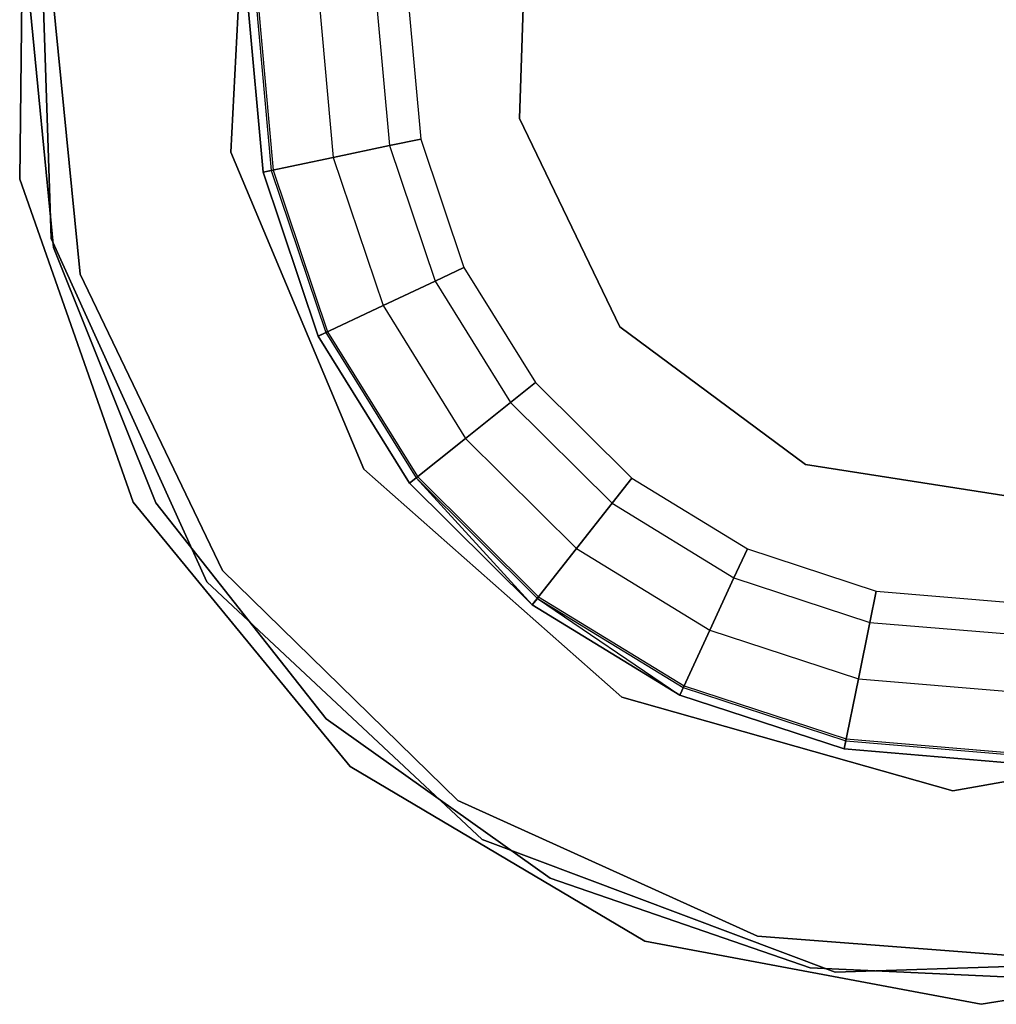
# Model space of a CAD drawing. Extents: x 0.1 to 15.8, y -7.9 to 7.9.
# Tile 6 of 17: x 7.755 to 7.954, y -0.201 to 0. Entities that reach past the tile are written whole.
import ezdxf

# ---------------------------------------------------------------- set-up
doc = ezdxf.new("R2010")
doc.units = 0
doc.header["$MEASUREMENT"] = 0
doc.layers.get('0').update_dxf_attribs({"color": 13, "linetype": 'CONTINUOUS'})

# ---------------------------------------------------------------- blocks, each defined once
blk = doc.blocks.new('CZ_0022__330X330X1200_PM_2')
at = {"color": 0}
for p, q in [((7.79763, -0.02714, 7.42338), (7.80122, 0.04285, 7.42338)), ((7.80122, 0.04285, 1.71472), (7.79763, -0.02714, 1.71472)), ((7.80122, 0.04285, 1.71472), (7.79763, -0.02714, 1.71472)), ((7.79763, -0.02714, 7.42338), (7.80122, 0.04285, 7.42338)), ((7.75464, -0.03265, 1.90739), (7.75542, 0.03708, 1.90739)), ((7.75542, 0.03708, 1.86802), (7.75464, -0.03265, 1.86802)), ((7.75542, 0.03708, 1.86802), (7.75464, -0.03265, 1.86802)), ((7.75464, -0.03265, 1.90739), (7.75542, 0.03708, 1.90739)), ((7.75853, 0.03202, 7.42338), (7.76106, -0.04474, 7.42338)), ((7.76106, -0.04474, 1.71472), (7.75853, 0.03202, 1.71472)), ((7.75853, 0.03202, 7.42338), (7.76106, -0.04474, 7.42338)), ((7.76106, -0.04474, 1.71472), (7.75853, 0.03202, 1.71472)), ((7.85644, -0.02029, 51.26316), (7.85805, 0.02679, 51.26316)), ((7.85805, 0.02679, 1.65686), (7.85644, -0.02029, 1.65686)), ((7.85644, -0.02029, 51.26316), (7.85805, 0.02679, 51.26316)), ((7.85805, 0.02679, 1.65686), (7.85644, -0.02029, 1.65686)), ((7.7604, 0.01467, 1.67535), (7.76698, -0.052, 1.67535)), ((7.76698, -0.052, 1.71472), (7.7604, 0.01467, 1.71472)), ((7.76698, -0.052, 1.71472), (7.7604, 0.01467, 1.71472)), ((7.7604, 0.01467, 1.67535), (7.76698, -0.052, 1.67535)), ((7.75612, 0.00918, 49.02983), (7.7615, -0.04659, 49.02983)), ((7.7615, -0.04659, 49.06133), (7.75612, 0.00918, 49.06133)), ((7.7615, -0.04659, 49.06133), (7.75612, 0.00918, 49.06133)), ((7.75612, 0.00918, 49.02983), (7.7615, -0.04659, 49.02983)), ((7.80423, -0.03122, 49.0255), (7.80103, 0.00387, 49.0255)), ((7.80103, 0.00387, 48.99401), (7.80423, -0.03122, 48.99401)), ((7.80423, -0.03122, 49.06133), (7.80103, 0.00387, 49.06133)), ((7.80103, 0.00387, 48.99401), (7.80423, -0.03122, 48.99401)), ((7.80423, -0.03122, 49.06133), (7.80103, 0.00387, 49.06133)), ((7.80103, 0.00387, 49.02983), (7.80423, -0.03122, 49.02983)), ((7.80103, 0.00387, 49.02983), (7.80423, -0.03122, 49.02983)), ((7.80423, -0.03122, 49.0255), (7.80103, 0.00387, 49.0255)), ((7.80273, 0.00383, 49.02902), (7.80589, -0.03088, 49.02902)), ((7.80273, 0.00383, 49.02902), (7.80589, -0.03088, 49.02902)), ((7.80314, 0.00382, 49.02719), (7.8063, -0.03079, 49.02719)), ((7.80314, 0.00382, 49.02719), (7.8063, -0.03079, 49.02719)), ((7.81563, 0.0035, 48.99734), (7.81852, -0.02822, 48.99734)), ((7.81563, 0.0035, 48.99734), (7.81852, -0.02822, 48.99734)), ((7.81563, 0.0035, 49.058), (7.81852, -0.02822, 49.058)), ((7.81563, 0.0035, 49.058), (7.81852, -0.02822, 49.058)), ((7.82734, 0.0032, 49.00668), (7.82999, -0.02581, 49.00668)), ((7.82734, 0.0032, 49.00668), (7.82999, -0.02581, 49.00668)), ((7.82734, 0.0032, 49.04866), (7.82999, -0.02581, 49.04866)), ((7.82734, 0.0032, 49.04866), (7.82999, -0.02581, 49.04866)), ((7.83384, 0.00303, 49.02018), (7.83635, -0.02447, 49.02018)), ((7.83384, 0.00303, 49.03516), (7.83635, -0.02447, 49.03516)), ((7.83384, 0.00303, 49.02018), (7.83635, -0.02447, 49.02018)), ((7.83384, 0.00303, 49.03516), (7.83635, -0.02447, 49.03516)), ((7.8769, -0.06272, 51.26316), (7.85644, -0.02029, 51.26316)), ((7.85644, -0.02029, 51.26316), (7.85644, -0.02029, 1.65686)), ((7.85644, -0.02029, 1.65686), (7.8769, -0.06272, 1.65686)), ((7.85644, -0.02029, 51.26316), (7.85644, -0.02029, 1.65686)), ((7.8769, -0.06272, 51.26316), (7.85644, -0.02029, 51.26316)), ((7.85644, -0.02029, 1.65686), (7.8769, -0.06272, 1.65686)), ((7.82999, -0.02581, 49.00668), (7.81852, -0.02822, 48.99734)), ((7.82999, -0.02581, 49.00668), (7.81852, -0.02822, 48.99734)), ((7.81852, -0.02822, 49.058), (7.82999, -0.02581, 49.04866)), ((7.81852, -0.02822, 49.058), (7.82999, -0.02581, 49.04866)), ((7.83635, -0.02447, 49.02018), (7.82999, -0.02581, 49.00668)), ((7.83635, -0.02447, 49.02018), (7.82999, -0.02581, 49.00668)), ((7.82999, -0.02581, 49.04866), (7.83635, -0.02447, 49.03516)), ((7.82999, -0.02581, 49.04866), (7.83635, -0.02447, 49.03516)), ((7.82999, -0.02581, 49.00668), (7.83925, -0.05343, 49.00668)), ((7.82999, -0.02581, 49.00668), (7.83925, -0.05343, 49.00668)), ((7.82999, -0.02581, 49.04866), (7.83925, -0.05343, 49.04866)), ((7.82999, -0.02581, 49.04866), (7.83925, -0.05343, 49.04866)), ((7.83635, -0.02447, 49.02018), (7.84513, -0.05066, 49.02018)), ((7.83635, -0.02447, 49.03516), (7.83635, -0.02447, 49.02018)), ((7.83635, -0.02447, 49.03516), (7.84513, -0.05066, 49.03516)), ((7.83635, -0.02447, 49.02018), (7.84513, -0.05066, 49.02018)), ((7.83635, -0.02447, 49.03516), (7.83635, -0.02447, 49.02018)), ((7.83635, -0.02447, 49.03516), (7.84513, -0.05066, 49.03516)), ((7.82477, -0.09176, 7.42338), (7.79763, -0.02714, 7.42338)), ((7.79763, -0.02714, 1.71472), (7.82477, -0.09176, 1.71472)), ((7.79763, -0.02714, 1.71472), (7.82477, -0.09176, 1.71472)), ((7.79763, -0.02714, 1.71472), (7.79763, -0.02714, 7.42338)), ((7.82477, -0.09176, 7.42338), (7.79763, -0.02714, 7.42338)), ((7.79763, -0.02714, 1.71472), (7.79763, -0.02714, 7.42338)), ((7.81852, -0.02822, 48.99734), (7.80423, -0.03122, 48.99401)), ((7.81852, -0.02822, 48.99734), (7.80423, -0.03122, 48.99401)), ((7.80423, -0.03122, 49.06133), (7.81852, -0.02822, 49.058)), ((7.80423, -0.03122, 49.06133), (7.81852, -0.02822, 49.058)), ((7.81852, -0.02822, 48.99734), (7.82865, -0.05841, 48.99734)), ((7.81852, -0.02822, 48.99734), (7.82865, -0.05841, 48.99734)), ((7.81852, -0.02822, 49.058), (7.82865, -0.05841, 49.058)), ((7.81852, -0.02822, 49.058), (7.82865, -0.05841, 49.058)), ((7.80423, -0.03122, 49.0255), (7.8063, -0.03079, 49.02719)), ((7.80423, -0.03122, 49.0255), (7.8063, -0.03079, 49.02719)), ((7.80589, -0.03088, 49.02902), (7.80423, -0.03122, 49.02983)), ((7.80589, -0.03088, 49.02902), (7.80423, -0.03122, 49.02983)), ((7.81543, -0.06463, 49.0255), (7.80423, -0.03122, 49.0255)), ((7.80423, -0.03122, 48.99401), (7.81543, -0.06463, 48.99401)), ((7.81543, -0.06463, 49.06133), (7.80423, -0.03122, 49.06133)), ((7.80423, -0.03122, 48.99401), (7.81543, -0.06463, 48.99401)), ((7.81543, -0.06463, 49.06133), (7.80423, -0.03122, 49.06133)), ((7.80423, -0.03122, 49.02983), (7.81543, -0.06463, 49.02983)), ((7.80423, -0.03122, 49.02983), (7.81543, -0.06463, 49.02983)), ((7.81543, -0.06463, 49.0255), (7.80423, -0.03122, 49.0255)), ((7.8063, -0.03079, 49.02719), (7.80589, -0.03088, 49.02902)), ((7.8063, -0.03079, 49.02719), (7.80589, -0.03088, 49.02902)), ((7.80589, -0.03088, 49.02902), (7.81697, -0.06391, 49.02902)), ((7.80589, -0.03088, 49.02902), (7.81697, -0.06391, 49.02902)), ((7.8063, -0.03079, 49.02719), (7.81734, -0.06374, 49.02719)), ((7.8063, -0.03079, 49.02719), (7.81734, -0.06374, 49.02719)), ((7.77775, -0.09844, 1.90739), (7.75464, -0.03265, 1.90739)), ((7.75464, -0.03265, 1.86802), (7.77775, -0.09844, 1.86802)), ((7.75464, -0.03265, 1.86802), (7.77775, -0.09844, 1.86802)), ((7.75464, -0.03265, 1.86802), (7.75464, -0.03265, 1.90739)), ((7.77775, -0.09844, 1.90739), (7.75464, -0.03265, 1.90739)), ((7.75464, -0.03265, 1.86802), (7.75464, -0.03265, 1.90739)), ((7.76106, -0.04474, 7.42338), (7.79277, -0.1147, 7.42338)), ((7.79277, -0.1147, 1.71472), (7.76106, -0.04474, 1.71472)), ((7.79277, -0.1147, 1.71472), (7.76106, -0.04474, 1.71472)), ((7.76106, -0.04474, 7.42338), (7.79277, -0.1147, 7.42338)), ((7.76106, -0.04474, 7.42338), (7.76106, -0.04474, 1.71472)), ((7.76106, -0.04474, 7.42338), (7.76106, -0.04474, 1.71472)), ((7.7615, -0.04659, 49.02983), (7.7615, -0.04659, 49.06133)), ((7.7615, -0.04659, 49.02983), (7.78237, -0.09859, 49.02983)), ((7.78237, -0.09859, 49.06133), (7.7615, -0.04659, 49.06133)), ((7.7615, -0.04659, 49.02983), (7.7615, -0.04659, 49.06133)), ((7.78237, -0.09859, 49.06133), (7.7615, -0.04659, 49.06133)), ((7.7615, -0.04659, 49.02983), (7.78237, -0.09859, 49.02983)), ((7.76698, -0.052, 1.67535), (7.79597, -0.1124, 1.67535)), ((7.79597, -0.1124, 1.71472), (7.76698, -0.052, 1.71472)), ((7.76698, -0.052, 1.71472), (7.76698, -0.052, 1.67535)), ((7.76698, -0.052, 1.71472), (7.76698, -0.052, 1.67535)), ((7.79597, -0.1124, 1.71472), (7.76698, -0.052, 1.71472)), ((7.76698, -0.052, 1.67535), (7.79597, -0.1124, 1.67535)), ((7.84513, -0.05066, 49.02018), (7.83925, -0.05343, 49.00668)), ((7.84513, -0.05066, 49.02018), (7.83925, -0.05343, 49.00668)), ((7.83925, -0.05343, 49.04866), (7.84513, -0.05066, 49.03516)), ((7.83925, -0.05343, 49.04866), (7.84513, -0.05066, 49.03516)), ((7.84513, -0.05066, 49.02018), (7.85971, -0.07411, 49.02018)), ((7.84513, -0.05066, 49.03516), (7.84513, -0.05066, 49.02018)), ((7.84513, -0.05066, 49.03516), (7.85971, -0.07411, 49.03516)), ((7.84513, -0.05066, 49.02018), (7.85971, -0.07411, 49.02018)), ((7.84513, -0.05066, 49.03516), (7.84513, -0.05066, 49.02018)), ((7.84513, -0.05066, 49.03516), (7.85971, -0.07411, 49.03516)), ((7.83925, -0.05343, 49.00668), (7.82865, -0.05841, 48.99734)), ((7.83925, -0.05343, 49.00668), (7.82865, -0.05841, 48.99734)), ((7.82865, -0.05841, 49.058), (7.83925, -0.05343, 49.04866)), ((7.82865, -0.05841, 49.058), (7.83925, -0.05343, 49.04866)), ((7.83925, -0.05343, 49.00668), (7.85463, -0.07816, 49.00668)), ((7.83925, -0.05343, 49.00668), (7.85463, -0.07816, 49.00668)), ((7.83925, -0.05343, 49.04866), (7.85463, -0.07816, 49.04866)), ((7.83925, -0.05343, 49.04866), (7.85463, -0.07816, 49.04866)), ((7.82865, -0.05841, 48.99734), (7.81543, -0.06463, 48.99401)), ((7.82865, -0.05841, 48.99734), (7.81543, -0.06463, 48.99401)), ((7.81543, -0.06463, 49.06133), (7.82865, -0.05841, 49.058)), ((7.81543, -0.06463, 49.06133), (7.82865, -0.05841, 49.058)), ((7.82865, -0.05841, 48.99734), (7.84547, -0.08546, 48.99734)), ((7.82865, -0.05841, 48.99734), (7.84547, -0.08546, 48.99734)), ((7.82865, -0.05841, 49.058), (7.84547, -0.08546, 49.058)), ((7.82865, -0.05841, 49.058), (7.84547, -0.08546, 49.058)), ((7.81543, -0.06463, 49.0255), (7.81734, -0.06374, 49.02719)), ((7.81543, -0.06463, 49.0255), (7.81734, -0.06374, 49.02719)), ((7.81697, -0.06391, 49.02902), (7.81543, -0.06463, 49.02983)), ((7.81697, -0.06391, 49.02902), (7.81543, -0.06463, 49.02983)), ((7.81734, -0.06374, 49.02719), (7.81697, -0.06391, 49.02902)), ((7.81734, -0.06374, 49.02719), (7.81697, -0.06391, 49.02902)), ((7.81697, -0.06391, 49.02902), (7.83537, -0.09351, 49.02902)), ((7.81697, -0.06391, 49.02902), (7.83537, -0.09351, 49.02902)), ((7.81734, -0.06374, 49.02719), (7.83569, -0.09325, 49.02719)), ((7.81734, -0.06374, 49.02719), (7.83569, -0.09325, 49.02719)), ((7.91474, -0.09079, 51.26316), (7.8769, -0.06272, 51.26316)), ((7.8769, -0.06272, 51.26316), (7.8769, -0.06272, 1.65686)), ((7.8769, -0.06272, 1.65686), (7.91474, -0.09079, 1.65686)), ((7.8769, -0.06272, 51.26316), (7.8769, -0.06272, 1.65686)), ((7.91474, -0.09079, 51.26316), (7.8769, -0.06272, 51.26316)), ((7.8769, -0.06272, 1.65686), (7.91474, -0.09079, 1.65686)), ((7.83404, -0.09456, 49.0255), (7.81543, -0.06463, 49.0255)), ((7.81543, -0.06463, 48.99401), (7.83404, -0.09456, 48.99401)), ((7.83404, -0.09456, 49.06133), (7.81543, -0.06463, 49.06133)), ((7.81543, -0.06463, 48.99401), (7.83404, -0.09456, 48.99401)), ((7.83404, -0.09456, 49.06133), (7.81543, -0.06463, 49.06133)), ((7.81543, -0.06463, 49.02983), (7.83404, -0.09456, 49.02983)), ((7.81543, -0.06463, 49.02983), (7.83404, -0.09456, 49.02983)), ((7.83404, -0.09456, 49.0255), (7.81543, -0.06463, 49.0255)), ((7.85971, -0.07411, 49.02018), (7.85463, -0.07816, 49.00668)), ((7.85971, -0.07411, 49.02018), (7.85463, -0.07816, 49.00668)), ((7.85463, -0.07816, 49.04866), (7.85971, -0.07411, 49.03516)), ((7.85463, -0.07816, 49.04866), (7.85971, -0.07411, 49.03516)), ((7.85971, -0.07411, 49.02018), (7.87931, -0.09357, 49.02018)), ((7.85971, -0.07411, 49.03516), (7.85971, -0.07411, 49.02018)), ((7.85971, -0.07411, 49.03516), (7.87931, -0.09357, 49.03516)), ((7.85971, -0.07411, 49.02018), (7.87931, -0.09357, 49.02018)), ((7.85971, -0.07411, 49.03516), (7.85971, -0.07411, 49.02018)), ((7.85971, -0.07411, 49.03516), (7.87931, -0.09357, 49.03516)), ((7.85463, -0.07816, 49.00668), (7.84547, -0.08546, 48.99734)), ((7.85463, -0.07816, 49.00668), (7.84547, -0.08546, 48.99734)), ((7.84547, -0.08546, 49.058), (7.85463, -0.07816, 49.04866)), ((7.84547, -0.08546, 49.058), (7.85463, -0.07816, 49.04866)), ((7.85463, -0.07816, 49.00668), (7.8753, -0.09869, 49.00668)), ((7.85463, -0.07816, 49.00668), (7.8753, -0.09869, 49.00668)), ((7.85463, -0.07816, 49.04866), (7.8753, -0.09869, 49.04866)), ((7.85463, -0.07816, 49.04866), (7.8753, -0.09869, 49.04866)), ((7.84547, -0.08546, 48.99734), (7.83404, -0.09456, 48.99401)), ((7.84547, -0.08546, 48.99734), (7.83404, -0.09456, 48.99401)), ((7.83404, -0.09456, 49.06133), (7.84547, -0.08546, 49.058)), ((7.83404, -0.09456, 49.06133), (7.84547, -0.08546, 49.058)), ((7.84547, -0.08546, 48.99734), (7.86807, -0.1079, 48.99734)), ((7.84547, -0.08546, 48.99734), (7.86807, -0.1079, 48.99734)), ((7.84547, -0.08546, 49.058), (7.86807, -0.1079, 49.058)), ((7.84547, -0.08546, 49.058), (7.86807, -0.1079, 49.058)), ((7.87726, -0.1382, 7.42338), (7.82477, -0.09176, 7.42338)), ((7.82477, -0.09176, 1.71472), (7.87726, -0.1382, 1.71472)), ((7.82477, -0.09176, 7.42338), (7.82477, -0.09176, 1.71472)), ((7.82477, -0.09176, 1.71472), (7.87726, -0.1382, 1.71472)), ((7.82477, -0.09176, 7.42338), (7.82477, -0.09176, 1.71472)), ((7.87726, -0.1382, 7.42338), (7.82477, -0.09176, 7.42338)), ((7.96129, -0.09805, 51.26316), (7.91474, -0.09079, 51.26316)), ((7.91474, -0.09079, 51.26316), (7.91474, -0.09079, 1.65686)), ((7.91474, -0.09079, 1.65686), (7.96129, -0.09805, 1.65686)), ((7.91474, -0.09079, 51.26316), (7.91474, -0.09079, 1.65686)), ((7.96129, -0.09805, 51.26316), (7.91474, -0.09079, 51.26316)), ((7.91474, -0.09079, 1.65686), (7.96129, -0.09805, 1.65686)), ((7.83404, -0.09456, 49.0255), (7.83569, -0.09325, 49.02719)), ((7.83404, -0.09456, 49.0255), (7.83569, -0.09325, 49.02719)), ((7.83537, -0.09351, 49.02902), (7.83404, -0.09456, 49.02983)), ((7.83569, -0.09325, 49.02719), (7.83537, -0.09351, 49.02902)), ((7.83569, -0.09325, 49.02719), (7.83537, -0.09351, 49.02902)), ((7.83537, -0.09351, 49.02902), (7.85905, -0.11939, 49.02983)), ((7.83537, -0.09351, 49.02902), (7.86009, -0.11806, 49.02902)), ((7.83537, -0.09351, 49.02902), (7.86009, -0.11806, 49.02902)), ((7.83569, -0.09325, 49.02719), (7.86035, -0.11773, 49.02719)), ((7.83569, -0.09325, 49.02719), (7.86035, -0.11773, 49.02719)), ((7.87931, -0.09357, 49.02018), (7.8753, -0.09869, 49.00668)), ((7.87931, -0.09357, 49.02018), (7.8753, -0.09869, 49.00668)), ((7.8753, -0.09869, 49.04866), (7.87931, -0.09357, 49.03516)), ((7.8753, -0.09869, 49.04866), (7.87931, -0.09357, 49.03516)), ((7.87931, -0.09357, 49.02018), (7.90287, -0.10799, 49.02018)), ((7.87931, -0.09357, 49.03516), (7.87931, -0.09357, 49.02018)), ((7.87931, -0.09357, 49.03516), (7.90287, -0.10799, 49.03516)), ((7.87931, -0.09357, 49.02018), (7.90287, -0.10799, 49.02018)), ((7.87931, -0.09357, 49.03516), (7.87931, -0.09357, 49.02018)), ((7.87931, -0.09357, 49.03516), (7.90287, -0.10799, 49.03516)), ((7.85905, -0.11939, 49.0255), (7.83404, -0.09456, 49.0255)), ((7.83404, -0.09456, 48.99401), (7.85905, -0.11939, 48.99401)), ((7.85905, -0.11939, 49.06133), (7.83404, -0.09456, 49.06133)), ((7.83404, -0.09456, 48.99401), (7.85905, -0.11939, 48.99401)), ((7.85905, -0.11939, 49.06133), (7.83404, -0.09456, 49.06133)), ((7.83404, -0.09456, 49.02983), (7.85905, -0.11939, 49.02983)), ((7.85905, -0.11939, 49.0255), (7.83404, -0.09456, 49.0255)), ((7.82197, -0.15235, 1.90739), (7.77775, -0.09844, 1.90739)), ((7.77775, -0.09844, 1.86802), (7.82197, -0.15235, 1.86802)), ((7.77775, -0.09844, 1.86802), (7.82197, -0.15235, 1.86802)), ((7.77775, -0.09844, 1.86802), (7.77775, -0.09844, 1.90739)), ((7.82197, -0.15235, 1.90739), (7.77775, -0.09844, 1.90739)), ((7.77775, -0.09844, 1.86802), (7.77775, -0.09844, 1.90739)), ((7.78237, -0.09859, 49.02983), (7.78237, -0.09859, 49.06133)), ((7.78237, -0.09859, 49.02983), (7.81705, -0.1426, 49.02983)), ((7.81705, -0.1426, 49.06133), (7.78237, -0.09859, 49.06133)), ((7.78237, -0.09859, 49.02983), (7.78237, -0.09859, 49.06133)), ((7.81705, -0.1426, 49.06133), (7.78237, -0.09859, 49.06133)), ((7.78237, -0.09859, 49.02983), (7.81705, -0.1426, 49.02983)), ((7.8753, -0.09869, 49.00668), (7.86807, -0.1079, 48.99734)), ((7.8753, -0.09869, 49.00668), (7.86807, -0.1079, 48.99734)), ((7.86807, -0.1079, 49.058), (7.8753, -0.09869, 49.04866)), ((7.86807, -0.1079, 49.058), (7.8753, -0.09869, 49.04866)), ((7.8753, -0.09869, 49.00668), (7.90014, -0.11389, 49.00668)), ((7.8753, -0.09869, 49.00668), (7.90014, -0.11389, 49.00668)), ((7.8753, -0.09869, 49.04866), (7.90014, -0.11389, 49.04866)), ((7.8753, -0.09869, 49.04866), (7.90014, -0.11389, 49.04866)), ((7.86807, -0.1079, 48.99734), (7.85905, -0.11939, 48.99401)), ((7.86807, -0.1079, 48.99734), (7.85905, -0.11939, 48.99401)), ((7.85905, -0.11939, 49.06133), (7.86807, -0.1079, 49.058)), ((7.85905, -0.11939, 49.06133), (7.86807, -0.1079, 49.058)), ((7.86807, -0.1079, 48.99734), (7.89523, -0.12452, 48.99734)), ((7.86807, -0.1079, 48.99734), (7.89523, -0.12452, 48.99734)), ((7.86807, -0.1079, 49.058), (7.89523, -0.12452, 49.058)), ((7.86807, -0.1079, 49.058), (7.89523, -0.12452, 49.058)), ((7.90287, -0.10799, 49.02018), (7.90014, -0.11389, 49.00668)), ((7.90287, -0.10799, 49.02018), (7.90014, -0.11389, 49.00668)), ((7.90014, -0.11389, 49.04866), (7.90287, -0.10799, 49.03516)), ((7.90014, -0.11389, 49.04866), (7.90287, -0.10799, 49.03516)), ((7.90287, -0.10799, 49.02018), (7.92912, -0.11658, 49.02018)), ((7.90287, -0.10799, 49.03516), (7.90287, -0.10799, 49.02018)), ((7.90287, -0.10799, 49.03516), (7.92912, -0.11658, 49.03516)), ((7.90287, -0.10799, 49.02018), (7.92912, -0.11658, 49.02018)), ((7.90287, -0.10799, 49.03516), (7.90287, -0.10799, 49.02018)), ((7.90287, -0.10799, 49.03516), (7.92912, -0.11658, 49.03516)), ((7.79597, -0.1124, 1.67535), (7.84387, -0.15925, 1.67535)), ((7.84387, -0.15925, 1.71472), (7.79597, -0.1124, 1.71472)), ((7.79597, -0.1124, 1.71472), (7.79597, -0.1124, 1.67535)), ((7.79597, -0.1124, 1.71472), (7.79597, -0.1124, 1.67535)), ((7.84387, -0.15925, 1.71472), (7.79597, -0.1124, 1.71472)), ((7.79597, -0.1124, 1.67535), (7.84387, -0.15925, 1.67535)), ((7.90014, -0.11389, 49.00668), (7.89523, -0.12452, 48.99734)), ((7.90014, -0.11389, 49.00668), (7.89523, -0.12452, 48.99734)), ((7.89523, -0.12452, 49.058), (7.90014, -0.11389, 49.04866)), ((7.89523, -0.12452, 49.058), (7.90014, -0.11389, 49.04866)), ((7.90014, -0.11389, 49.00668), (7.92783, -0.12295, 49.00668)), ((7.90014, -0.11389, 49.00668), (7.92783, -0.12295, 49.00668)), ((7.90014, -0.11389, 49.04866), (7.92783, -0.12295, 49.04866)), ((7.90014, -0.11389, 49.04866), (7.92783, -0.12295, 49.04866)), ((7.79277, -0.1147, 7.42338), (7.84884, -0.16719, 7.42338)), ((7.84884, -0.16719, 1.71472), (7.79277, -0.1147, 1.71472)), ((7.79277, -0.1147, 7.42338), (7.79277, -0.1147, 1.71472)), ((7.79277, -0.1147, 7.42338), (7.84884, -0.16719, 7.42338)), ((7.79277, -0.1147, 7.42338), (7.79277, -0.1147, 1.71472)), ((7.84884, -0.16719, 1.71472), (7.79277, -0.1147, 1.71472)), ((7.85905, -0.11939, 49.0255), (7.86035, -0.11773, 49.02719)), ((7.85905, -0.11939, 49.0255), (7.86035, -0.11773, 49.02719)), ((7.86009, -0.11806, 49.02902), (7.85905, -0.11939, 49.02983)), ((7.86035, -0.11773, 49.02719), (7.86009, -0.11806, 49.02902)), ((7.86035, -0.11773, 49.02719), (7.86009, -0.11806, 49.02902)), ((7.86009, -0.11806, 49.02902), (7.88911, -0.13778, 49.02983)), ((7.86009, -0.11806, 49.02902), (7.88982, -0.13624, 49.02902)), ((7.86009, -0.11806, 49.02902), (7.88982, -0.13624, 49.02902)), ((7.86035, -0.11773, 49.02719), (7.88999, -0.13586, 49.02719)), ((7.86035, -0.11773, 49.02719), (7.88999, -0.13586, 49.02719)), ((7.92912, -0.11658, 49.02018), (7.92783, -0.12295, 49.00668)), ((7.92912, -0.11658, 49.02018), (7.92783, -0.12295, 49.00668)), ((7.92783, -0.12295, 49.04866), (7.92912, -0.11658, 49.03516)), ((7.92783, -0.12295, 49.04866), (7.92912, -0.11658, 49.03516)), ((7.92912, -0.11658, 49.02018), (7.95664, -0.11889, 49.02018)), ((7.92912, -0.11658, 49.03516), (7.92912, -0.11658, 49.02018)), ((7.92912, -0.11658, 49.03516), (7.95664, -0.11889, 49.03516)), ((7.92912, -0.11658, 49.02018), (7.95664, -0.11889, 49.02018)), ((7.92912, -0.11658, 49.03516), (7.92912, -0.11658, 49.02018)), ((7.92912, -0.11658, 49.03516), (7.95664, -0.11889, 49.03516)), ((7.88911, -0.13778, 49.0255), (7.85905, -0.11939, 49.0255)), ((7.85905, -0.11939, 48.99401), (7.88911, -0.13778, 48.99401)), ((7.88911, -0.13778, 49.06133), (7.85905, -0.11939, 49.06133)), ((7.85905, -0.11939, 48.99401), (7.88911, -0.13778, 48.99401)), ((7.88911, -0.13778, 49.06133), (7.85905, -0.11939, 49.06133)), ((7.85905, -0.11939, 49.02983), (7.88911, -0.13778, 49.02983)), ((7.88911, -0.13778, 49.0255), (7.85905, -0.11939, 49.0255)), ((7.92783, -0.12295, 49.00668), (7.9255, -0.13443, 48.99734)), ((7.92783, -0.12295, 49.00668), (7.9255, -0.13443, 48.99734)), ((7.9255, -0.13443, 49.058), (7.92783, -0.12295, 49.04866)), ((7.9255, -0.13443, 49.058), (7.92783, -0.12295, 49.04866)), ((7.92783, -0.12295, 49.00668), (7.95685, -0.12539, 49.00668)), ((7.92783, -0.12295, 49.00668), (7.95685, -0.12539, 49.00668)), ((7.92783, -0.12295, 49.04866), (7.95685, -0.12539, 49.04866)), ((7.92783, -0.12295, 49.04866), (7.95685, -0.12539, 49.04866)), ((7.89523, -0.12452, 48.99734), (7.88911, -0.13778, 48.99401)), ((7.89523, -0.12452, 48.99734), (7.88911, -0.13778, 48.99401)), ((7.88911, -0.13778, 49.06133), (7.89523, -0.12452, 49.058)), ((7.88911, -0.13778, 49.06133), (7.89523, -0.12452, 49.058)), ((7.89523, -0.12452, 48.99734), (7.9255, -0.13443, 48.99734)), ((7.89523, -0.12452, 48.99734), (7.9255, -0.13443, 48.99734)), ((7.89523, -0.12452, 49.058), (7.9255, -0.13443, 49.058)), ((7.89523, -0.12452, 49.058), (7.9255, -0.13443, 49.058)), ((7.88911, -0.13778, 49.0255), (7.88999, -0.13586, 49.02719)), ((7.88911, -0.13778, 49.0255), (7.88999, -0.13586, 49.02719)), ((7.88982, -0.13624, 49.02902), (7.88911, -0.13778, 49.02983)), ((7.88982, -0.13624, 49.02902), (7.88911, -0.13778, 49.02983)), ((7.88999, -0.13586, 49.02719), (7.88982, -0.13624, 49.02902)), ((7.88999, -0.13586, 49.02719), (7.88982, -0.13624, 49.02902)), ((7.88982, -0.13624, 49.02902), (7.92293, -0.14709, 49.02902)), ((7.88982, -0.13624, 49.02902), (7.92293, -0.14709, 49.02902)), ((7.88999, -0.13586, 49.02719), (7.92302, -0.14668, 49.02719)), ((7.88999, -0.13586, 49.02719), (7.92302, -0.14668, 49.02719)), ((7.9255, -0.13443, 48.99734), (7.9226, -0.14875, 48.99401)), ((7.9255, -0.13443, 48.99734), (7.9226, -0.14875, 48.99401)), ((7.9226, -0.14875, 49.06133), (7.9255, -0.13443, 49.058)), ((7.9226, -0.14875, 49.06133), (7.9255, -0.13443, 49.058)), ((7.9255, -0.13443, 48.99734), (7.95724, -0.13709, 48.99734)), ((7.9255, -0.13443, 48.99734), (7.95724, -0.13709, 48.99734)), ((7.9255, -0.13443, 49.058), (7.95724, -0.13709, 49.058)), ((7.9255, -0.13443, 49.058), (7.95724, -0.13709, 49.058)), ((7.9447, -0.15727, 7.42338), (7.87726, -0.1382, 7.42338)), ((7.87726, -0.1382, 1.71472), (7.9447, -0.15727, 1.71472)), ((7.87726, -0.1382, 1.71472), (7.9447, -0.15727, 1.71472)), ((7.87726, -0.1382, 1.71472), (7.87726, -0.1382, 7.42338)), ((7.9447, -0.15727, 7.42338), (7.87726, -0.1382, 7.42338)), ((7.87726, -0.1382, 1.71472), (7.87726, -0.1382, 7.42338)), ((7.9226, -0.14875, 49.0255), (7.88911, -0.13778, 49.0255)), ((7.88911, -0.13778, 48.99401), (7.9226, -0.14875, 48.99401)), ((7.9226, -0.14875, 49.06133), (7.88911, -0.13778, 49.06133)), ((7.88911, -0.13778, 48.99401), (7.9226, -0.14875, 48.99401)), ((7.9226, -0.14875, 49.06133), (7.88911, -0.13778, 49.06133)), ((7.88911, -0.13778, 49.02983), (7.9226, -0.14875, 49.02983)), ((7.88911, -0.13778, 49.02983), (7.9226, -0.14875, 49.02983)), ((7.9226, -0.14875, 49.0255), (7.88911, -0.13778, 49.0255)), ((7.81705, -0.1426, 49.02983), (7.81705, -0.1426, 49.06133)), ((7.81705, -0.1426, 49.02983), (7.86272, -0.17505, 49.02983)), ((7.86272, -0.17505, 49.06133), (7.81705, -0.1426, 49.06133)), ((7.81705, -0.1426, 49.02983), (7.81705, -0.1426, 49.06133)), ((7.86272, -0.17505, 49.06133), (7.81705, -0.1426, 49.06133)), ((7.81705, -0.1426, 49.02983), (7.86272, -0.17505, 49.02983)), ((8.01373, -0.1452, 7.42338), (7.9447, -0.15727, 7.42338)), ((7.9447, -0.15727, 1.71472), (8.01373, -0.1452, 1.71472)), ((7.9447, -0.15727, 1.71472), (8.01373, -0.1452, 1.71472)), ((8.01373, -0.1452, 7.42338), (7.9447, -0.15727, 7.42338)), ((7.9226, -0.14875, 49.0255), (7.92302, -0.14668, 49.02719)), ((7.9226, -0.14875, 49.0255), (7.92302, -0.14668, 49.02719)), ((7.92293, -0.14709, 49.02902), (7.9226, -0.14875, 49.02983)), ((7.92293, -0.14709, 49.02902), (7.9226, -0.14875, 49.02983)), ((7.92302, -0.14668, 49.02719), (7.92293, -0.14709, 49.02902)), ((7.92302, -0.14668, 49.02719), (7.92293, -0.14709, 49.02902)), ((7.92293, -0.14709, 49.02902), (7.95766, -0.15, 49.02902)), ((7.92293, -0.14709, 49.02902), (7.95766, -0.15, 49.02902)), ((7.92302, -0.14668, 49.02719), (7.95764, -0.14958, 49.02719)), ((7.92302, -0.14668, 49.02719), (7.95764, -0.14958, 49.02719)), ((7.95771, -0.15169, 49.0255), (7.9226, -0.14875, 49.0255)), ((7.9226, -0.14875, 48.99401), (7.95771, -0.15169, 48.99401)), ((7.95771, -0.15169, 49.06133), (7.9226, -0.14875, 49.06133)), ((7.9226, -0.14875, 48.99401), (7.95771, -0.15169, 48.99401)), ((7.95771, -0.15169, 49.06133), (7.9226, -0.14875, 49.06133)), ((7.9226, -0.14875, 49.02983), (7.95771, -0.15169, 49.02983)), ((7.9226, -0.14875, 49.02983), (7.95771, -0.15169, 49.02983)), ((7.95771, -0.15169, 49.0255), (7.9226, -0.14875, 49.0255)), ((7.88197, -0.1879, 1.90739), (7.82197, -0.15235, 1.90739)), ((7.82197, -0.15235, 1.86802), (7.88197, -0.1879, 1.86802)), ((7.82197, -0.15235, 1.86802), (7.88197, -0.1879, 1.86802)), ((7.82197, -0.15235, 1.86802), (7.82197, -0.15235, 1.90739)), ((7.88197, -0.1879, 1.90739), (7.82197, -0.15235, 1.90739)), ((7.82197, -0.15235, 1.86802), (7.82197, -0.15235, 1.90739)), ((7.9447, -0.15727, 1.71472), (7.9447, -0.15727, 7.42338)), ((7.9447, -0.15727, 1.71472), (7.9447, -0.15727, 7.42338)), ((7.84387, -0.15925, 1.67535), (7.9049, -0.18688, 1.67535)), ((7.9049, -0.18688, 1.71472), (7.84387, -0.15925, 1.71472)), ((7.84387, -0.15925, 1.71472), (7.84387, -0.15925, 1.67535)), ((7.84387, -0.15925, 1.71472), (7.84387, -0.15925, 1.67535)), ((7.9049, -0.18688, 1.71472), (7.84387, -0.15925, 1.71472)), ((7.84387, -0.15925, 1.67535), (7.9049, -0.18688, 1.67535)), ((7.84884, -0.16719, 7.42338), (7.92073, -0.19423, 7.42338)), ((7.92073, -0.19423, 1.71472), (7.84884, -0.16719, 1.71472)), ((7.84884, -0.16719, 7.42338), (7.92073, -0.19423, 7.42338)), ((7.84884, -0.16719, 7.42338), (7.84884, -0.16719, 1.71472)), ((7.92073, -0.19423, 1.71472), (7.84884, -0.16719, 1.71472)), ((7.84884, -0.16719, 7.42338), (7.84884, -0.16719, 1.71472)), ((7.86272, -0.17505, 49.02983), (7.86272, -0.17505, 49.06133)), ((7.86272, -0.17505, 49.02983), (7.91568, -0.19333, 49.02983)), ((7.91568, -0.19333, 49.06133), (7.86272, -0.17505, 49.06133)), ((7.86272, -0.17505, 49.02983), (7.86272, -0.17505, 49.06133)), ((7.91568, -0.19333, 49.06133), (7.86272, -0.17505, 49.06133)), ((7.86272, -0.17505, 49.02983), (7.91568, -0.19333, 49.02983)), ((7.9505, -0.20077, 1.90739), (7.88197, -0.1879, 1.90739)), ((7.88197, -0.1879, 1.86802), (7.9505, -0.20077, 1.86802)), ((7.88197, -0.1879, 1.86802), (7.9505, -0.20077, 1.86802)), ((7.88197, -0.1879, 1.86802), (7.88197, -0.1879, 1.90739)), ((7.9505, -0.20077, 1.90739), (7.88197, -0.1879, 1.90739)), ((7.88197, -0.1879, 1.86802), (7.88197, -0.1879, 1.90739)), ((7.9049, -0.18688, 1.67535), (7.97171, -0.19198, 1.67535)), ((7.97171, -0.19198, 1.71472), (7.9049, -0.18688, 1.71472)), ((7.9049, -0.18688, 1.71472), (7.9049, -0.18688, 1.67535)), ((7.9049, -0.18688, 1.71472), (7.9049, -0.18688, 1.67535)), ((7.97171, -0.19198, 1.71472), (7.9049, -0.18688, 1.71472)), ((7.9049, -0.18688, 1.67535), (7.97171, -0.19198, 1.67535)), ((8.01931, -0.18944, 1.90739), (7.9505, -0.20077, 1.90739)), ((7.9505, -0.20077, 1.86802), (8.01931, -0.18944, 1.86802)), ((7.9505, -0.20077, 1.86802), (8.01931, -0.18944, 1.86802)), ((8.01931, -0.18944, 1.90739), (7.9505, -0.20077, 1.90739)), ((7.92073, -0.19423, 7.42338), (7.9975, -0.1917, 7.42338)), ((7.9975, -0.1917, 1.71472), (7.92073, -0.19423, 1.71472)), ((7.92073, -0.19423, 7.42338), (7.9975, -0.1917, 7.42338)), ((7.9975, -0.1917, 1.71472), (7.92073, -0.19423, 1.71472)), ((7.91568, -0.19333, 49.02983), (7.91568, -0.19333, 49.06133)), ((7.91568, -0.19333, 49.02983), (7.97165, -0.19594, 49.02983)), ((7.97165, -0.19594, 49.06133), (7.91568, -0.19333, 49.06133)), ((7.91568, -0.19333, 49.02983), (7.91568, -0.19333, 49.06133)), ((7.97165, -0.19594, 49.06133), (7.91568, -0.19333, 49.06133)), ((7.91568, -0.19333, 49.02983), (7.97165, -0.19594, 49.02983)), ((7.92073, -0.19423, 7.42338), (7.92073, -0.19423, 1.71472)), ((7.92073, -0.19423, 7.42338), (7.92073, -0.19423, 1.71472)), ((7.9505, -0.20077, 1.86802), (7.9505, -0.20077, 1.90739)), ((7.9505, -0.20077, 1.86802), (7.9505, -0.20077, 1.90739))]:
    blk.add_line(p, q, dxfattribs=at)

msp = doc.modelspace()

# ---------------------------------------------------------------- block references
at = {"color": 0}
msp.add_blockref('CZ_0022__330X330X1200_PM_2', (0, 0), dxfattribs=at)

doc.saveas('drawing.dxf')
